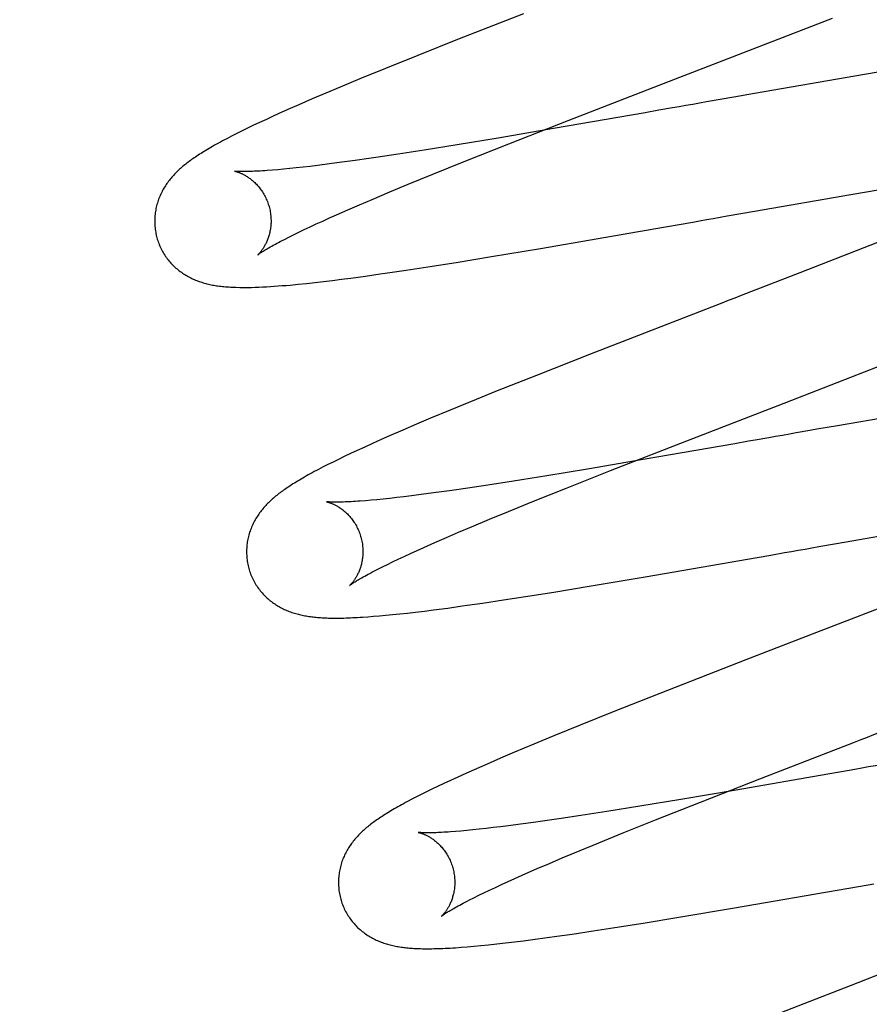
# Model space of a CAD drawing. Header units: inches. Extents: x 0 to 200, y 0 to 129.
# Tile 20 of 118: x 99.254 to 99.4, y 47.335 to 47.504. Entities that reach past the tile are written whole.
import ezdxf

# ---------------------------------------------------------------- set-up
doc = ezdxf.new("R2010")
doc.units = ezdxf.units.IN
doc.header["$LTSCALE"] = 11
doc.header["$MEASUREMENT"] = 0
doc.linetypes.add('HIDDEN', pattern=[0.2, 0.1, -0.1])
doc.layers.add('DEFAULT_2', color=8, linetype='HIDDEN')

msp = doc.modelspace()

# ---------------------------------------------------------------- linework, layer by layer
at = {"layer": 'DEFAULT_2', "color": 8, "linetype": 'HIDDEN'}
for p, q in [((99.25379, 51.59296), (99.25379, 46.09246)), ((99.34036, 47.50524), (99.32903, 47.5008)), ((99.32903, 47.5008), (99.32221, 47.49808)), ((99.32221, 47.49808), (99.31664, 47.49584)), ((99.40942, 47.49654), (99.39901, 47.4948)), ((99.31664, 47.49584), (99.31222, 47.49403)), ((99.39901, 47.4948), (99.3801, 47.49153)), ((99.31222, 47.49403), (99.30885, 47.49263)), ((99.34805, 47.48688), (99.36651, 47.49403)), ((99.30642, 47.4916), (99.30407, 47.4906)), ((99.30885, 47.49263), (99.30642, 47.4916)), ((99.3801, 47.49153), (99.37655, 47.49091)), ((99.30178, 47.48961), (99.30029, 47.48895)), ((99.30407, 47.4906), (99.30178, 47.48961)), ((99.37419, 47.4905), (99.37183, 47.49008)), ((99.37655, 47.49091), (99.37419, 47.4905)), ((99.29747, 47.48769), (99.29618, 47.48709)), ((99.29885, 47.48831), (99.29747, 47.48769)), ((99.30029, 47.48895), (99.29885, 47.48831)), ((99.36131, 47.48824), (99.34555, 47.4855)), ((99.36363, 47.48865), (99.36131, 47.48824)), ((99.36596, 47.48906), (99.36363, 47.48865)), ((99.29388, 47.48601), (99.29285, 47.48552)), ((99.29499, 47.48654), (99.29388, 47.48601)), ((99.29618, 47.48709), (99.29499, 47.48654)), ((99.33785, 47.48288), (99.34805, 47.48688)), ((99.291, 47.4846), (99.29017, 47.48418)), ((99.29189, 47.48505), (99.291, 47.4846)), ((99.29285, 47.48552), (99.29189, 47.48505)), ((99.34555, 47.4855), (99.336, 47.48388)), ((99.29017, 47.48418), (99.28938, 47.48377)), ((99.32897, 47.48272), (99.32329, 47.48181)), ((99.336, 47.48388), (99.32897, 47.48272)), ((99.3302, 47.47984), (99.33785, 47.48288)), ((99.31881, 47.48111), (99.31542, 47.4806)), ((99.32329, 47.48181), (99.31881, 47.48111)), ((99.30703, 47.47943), (99.305, 47.47918)), ((99.30917, 47.47972), (99.30703, 47.47943)), ((99.31143, 47.48003), (99.30917, 47.47972)), ((99.31379, 47.48036), (99.31143, 47.48003)), ((99.31542, 47.4806), (99.31379, 47.48036)), ((99.32481, 47.47767), (99.3302, 47.47984)), ((99.29105, 47.47816), (99.29069, 47.4782)), ((99.29814, 47.47844), (99.29721, 47.47836)), ((99.29914, 47.47853), (99.29814, 47.47844)), ((99.3002, 47.47863), (99.29914, 47.47853)), ((99.30131, 47.47875), (99.3002, 47.47863)), ((99.30249, 47.47888), (99.30131, 47.47875)), ((99.30372, 47.47902), (99.30249, 47.47888)), ((99.305, 47.47918), (99.30372, 47.47902)), ((99.32058, 47.47595), (99.32481, 47.47767)), ((99.31738, 47.47462), (99.32058, 47.47595)), ((99.39663, 47.4742), (99.40705, 47.47597)), ((99.31435, 47.47335), (99.31738, 47.47462)), ((99.3801, 47.47133), (99.39663, 47.4742)), ((99.31017, 47.47155), (99.31221, 47.47243)), ((99.31221, 47.47243), (99.31435, 47.47335)), ((99.30824, 47.4707), (99.31017, 47.47155)), ((99.37537, 47.4705), (99.37773, 47.47091)), ((99.37773, 47.47091), (99.3801, 47.47133)), ((99.30369, 47.46863), (99.30475, 47.46912)), ((99.30475, 47.46912), (99.30586, 47.46963)), ((99.30586, 47.46963), (99.30702, 47.47016)), ((99.30702, 47.47016), (99.30824, 47.4707)), ((99.36479, 47.46864), (99.36713, 47.46905)), ((99.36713, 47.46905), (99.36947, 47.46946)), ((99.30087, 47.46728), (99.30175, 47.46771)), ((99.30175, 47.46771), (99.30269, 47.46816)), ((99.30269, 47.46816), (99.30369, 47.46863)), ((99.34332, 47.46493), (99.36015, 47.46783)), ((99.36015, 47.46783), (99.36479, 47.46864)), ((99.29928, 47.46648), (99.30004, 47.46687)), ((99.30004, 47.46687), (99.30087, 47.46728)), ((99.40122, 47.46593), (99.38786, 47.46074)), ((99.33485, 47.46351), (99.34332, 47.46493)), ((99.32394, 47.46176), (99.32878, 47.46253)), ((99.32878, 47.46253), (99.33485, 47.46351)), ((99.32021, 47.46119), (99.32394, 47.46176)), ((99.30164, 47.45877), (99.30306, 47.45892)), ((99.30306, 47.45892), (99.30452, 47.45908)), ((99.30452, 47.45908), (99.30601, 47.45925)), ((99.30601, 47.45925), (99.30754, 47.45944)), ((99.30754, 47.45944), (99.30911, 47.45963)), ((99.30911, 47.45963), (99.31072, 47.45984)), ((99.31072, 47.45984), (99.3132, 47.46018)), ((99.3132, 47.46018), (99.31576, 47.46054)), ((99.39426, 47.44187), (99.41219, 47.44886)), ((99.3517, 47.44671), (99.34259, 47.44312)), ((99.34259, 47.44312), (99.33586, 47.44044)), ((99.33586, 47.44044), (99.33129, 47.43858)), ((99.38416, 47.43796), (99.39426, 47.44187)), ((99.32778, 47.43714), (99.3244, 47.43574)), ((99.33129, 47.43858), (99.32778, 47.43714)), ((99.4145, 47.43795), (99.39435, 47.43447)), ((99.3244, 47.43574), (99.32197, 47.43471)), ((99.31962, 47.4337), (99.31736, 47.43272)), ((99.32197, 47.43471), (99.31962, 47.4337)), ((99.39435, 47.43447), (99.39079, 47.43385)), ((99.31589, 47.43208), (99.31445, 47.43143)), ((99.31736, 47.43272), (99.31589, 47.43208)), ((99.31181, 47.43023), (99.31065, 47.42968)), ((99.31308, 47.43081), (99.31181, 47.43023)), ((99.31445, 47.43143), (99.31308, 47.43081)), ((99.35533, 47.42676), (99.36667, 47.43119)), ((99.37672, 47.43138), (99.36094, 47.42864)), ((99.37904, 47.43179), (99.37672, 47.43138)), ((99.30857, 47.42869), (99.30764, 47.42823)), ((99.30957, 47.42917), (99.30857, 47.42869)), ((99.31065, 47.42968), (99.30957, 47.42917)), ((99.36094, 47.42864), (99.35138, 47.42702)), ((99.30594, 47.42738), (99.30516, 47.42697)), ((99.30676, 47.4278), (99.30594, 47.42738)), ((99.30764, 47.42823), (99.30676, 47.4278)), ((99.35138, 47.42702), (99.34436, 47.42586)), ((99.34436, 47.42586), (99.33868, 47.42495)), ((99.34758, 47.42369), (99.35533, 47.42676)), ((99.33083, 47.42376), (99.32763, 47.42329)), ((99.33422, 47.42426), (99.33083, 47.42376)), ((99.33868, 47.42495), (99.33422, 47.42426)), ((99.34211, 47.42149), (99.34758, 47.42369)), ((99.31518, 47.42176), (99.31417, 47.42167)), ((99.31626, 47.42187), (99.31518, 47.42176)), ((99.31739, 47.42199), (99.31626, 47.42187)), ((99.31858, 47.42212), (99.31739, 47.42199)), ((99.31983, 47.42227), (99.31858, 47.42212)), ((99.32113, 47.42243), (99.31983, 47.42227)), ((99.32318, 47.42269), (99.32113, 47.42243)), ((99.32535, 47.42298), (99.32318, 47.42269)), ((99.32763, 47.42329), (99.32535, 47.42298)), ((99.31417, 47.42167), (99.31321, 47.42159)), ((99.3378, 47.41974), (99.34211, 47.42149)), ((99.33143, 47.4171), (99.33453, 47.4184)), ((99.33453, 47.4184), (99.3378, 47.41974)), ((99.32923, 47.41617), (99.33143, 47.4171)), ((99.39585, 47.41453), (99.41237, 47.4174)), ((99.32514, 47.4144), (99.32713, 47.41527)), ((99.32713, 47.41527), (99.32923, 47.41617)), ((99.32208, 47.41304), (99.32326, 47.41357)), ((99.32326, 47.41357), (99.32514, 47.4144)), ((99.39112, 47.4137), (99.39349, 47.41411)), ((99.39349, 47.41411), (99.39585, 47.41453)), ((99.31885, 47.41155), (99.31987, 47.41202)), ((99.31987, 47.41202), (99.32095, 47.41252)), ((99.32095, 47.41252), (99.32208, 47.41304)), ((99.36129, 47.40851), (99.38056, 47.41185)), ((99.38056, 47.41185), (99.38289, 47.41226)), ((99.38289, 47.41226), (99.38524, 47.41267)), ((99.31536, 47.40984), (99.31614, 47.41023)), ((99.31614, 47.41023), (99.31699, 47.41065)), ((99.31699, 47.41065), (99.31789, 47.41109)), ((99.31789, 47.41109), (99.31885, 47.41155)), ((99.35168, 47.4069), (99.36129, 47.40851)), ((99.34558, 47.4059), (99.35168, 47.4069)), ((99.33694, 47.40454), (99.3407, 47.40512)), ((99.3407, 47.40512), (99.34558, 47.4059)), ((99.4087, 47.4059), (99.39298, 47.39981)), ((99.32491, 47.40284), (99.32735, 47.40316)), ((99.32735, 47.40316), (99.32986, 47.40351)), ((99.33333, 47.40401), (99.33694, 47.40454)), ((99.31363, 47.40166), (99.31459, 47.40173)), ((99.31459, 47.40173), (99.31562, 47.40181)), ((99.31562, 47.40181), (99.3167, 47.40191)), ((99.3167, 47.40191), (99.31786, 47.40203)), ((99.31786, 47.40203), (99.3191, 47.40216)), ((99.3191, 47.40216), (99.32043, 47.4023)), ((99.32043, 47.4023), (99.32184, 47.40246)), ((99.32184, 47.40246), (99.32334, 47.40264)), ((99.32334, 47.40264), (99.32491, 47.40284)), ((99.37859, 47.39425), (99.36378, 47.38847)), ((99.36378, 47.38847), (99.35581, 47.38531)), ((99.35581, 47.38531), (99.35013, 47.38303)), ((99.35013, 47.38303), (99.34561, 47.38119)), ((99.34561, 47.38119), (99.34214, 47.37976)), ((99.34214, 47.37976), (99.33882, 47.37837)), ((99.33882, 47.37837), (99.33642, 47.37735)), ((99.33412, 47.37635), (99.33189, 47.37537)), ((99.33642, 47.37735), (99.33412, 47.37635)), ((99.33045, 47.37473), (99.32908, 47.37412)), ((99.33189, 47.37537), (99.33045, 47.37473)), ((99.3927, 47.37463), (99.37694, 47.37189)), ((99.39502, 47.37503), (99.3927, 47.37463)), ((99.39735, 47.37544), (99.39502, 47.37503)), ((99.32668, 47.37301), (99.32561, 47.3725)), ((99.32783, 47.37354), (99.32668, 47.37301)), ((99.32908, 47.37412), (99.32783, 47.37354)), ((99.37078, 47.36983), (99.38102, 47.37384)), ((99.32281, 47.37113), (99.32198, 47.37072)), ((99.32368, 47.37157), (99.32281, 47.37113)), ((99.32461, 47.37202), (99.32368, 47.37157)), ((99.32561, 47.3725), (99.32461, 47.37202)), ((99.37694, 47.37189), (99.36739, 47.37027)), ((99.3212, 47.37031), (99.32046, 47.36992)), ((99.32198, 47.37072), (99.3212, 47.37031)), ((99.36739, 47.37027), (99.36038, 47.36911)), ((99.36307, 47.36678), (99.37078, 47.36983)), ((99.3547, 47.3682), (99.35023, 47.3675)), ((99.36038, 47.36911), (99.3547, 47.3682)), ((99.33988, 47.36602), (99.33779, 47.36575)), ((99.3421, 47.36632), (99.33988, 47.36602)), ((99.34363, 47.36653), (99.3421, 47.36632)), ((99.34684, 47.367), (99.34363, 47.36653)), ((99.35023, 47.3675), (99.34684, 47.367)), ((99.35763, 47.36459), (99.36307, 47.36678)), ((99.32962, 47.36485), (99.32869, 47.36477)), ((99.33062, 47.36494), (99.32962, 47.36485)), ((99.33167, 47.36504), (99.33062, 47.36494)), ((99.33278, 47.36516), (99.33167, 47.36504)), ((99.33395, 47.36528), (99.33278, 47.36516)), ((99.33517, 47.36543), (99.33395, 47.36528)), ((99.33645, 47.36558), (99.33517, 47.36543)), ((99.33779, 47.36575), (99.33645, 47.36558)), ((99.35335, 47.36285), (99.35763, 47.36459)), ((99.3501, 47.36151), (99.35335, 47.36285)), ((99.34702, 47.36022), (99.3501, 47.36151)), ((99.34275, 47.3584), (99.34483, 47.3593)), ((99.34483, 47.3593), (99.34702, 47.36022)), ((99.33891, 47.35671), (99.34077, 47.35754)), ((99.34077, 47.35754), (99.34275, 47.3584)), ((99.33661, 47.35567), (99.33773, 47.35618)), ((99.33773, 47.35618), (99.33891, 47.35671)), ((99.39827, 47.35539), (99.40061, 47.3558)), ((99.33269, 47.35381), (99.33358, 47.35425)), ((99.33358, 47.35425), (99.33453, 47.3547)), ((99.33453, 47.3547), (99.33555, 47.35518)), ((99.33555, 47.35518), (99.33661, 47.35567)), ((99.37666, 47.35165), (99.39593, 47.35499)), ((99.39593, 47.35499), (99.39827, 47.35539)), ((99.33107, 47.35301), (99.33185, 47.3534)), ((99.33185, 47.3534), (99.33269, 47.35381)), ((99.36706, 47.35004), (99.37666, 47.35165)), ((99.35609, 47.34827), (99.36096, 47.34904)), ((99.36096, 47.34904), (99.36706, 47.35004)), ((99.34874, 47.34716), (99.35234, 47.34769)), ((99.35234, 47.34769), (99.35609, 47.34827)), ((99.33578, 47.34546), (99.33728, 47.34563)), ((99.33728, 47.34563), (99.33881, 47.34582)), ((99.33881, 47.34582), (99.34037, 47.34601)), ((99.34037, 47.34601), (99.34197, 47.34622)), ((99.34197, 47.34622), (99.34444, 47.34655)), ((99.34444, 47.34655), (99.34613, 47.34678)), ((99.34613, 47.34678), (99.34874, 47.34716)), ((99.32965, 47.34488), (99.3307, 47.34496)), ((99.3307, 47.34496), (99.33183, 47.34506)), ((99.33183, 47.34506), (99.33304, 47.34517)), ((99.33304, 47.34517), (99.33436, 47.34531)), ((99.33436, 47.34531), (99.33578, 47.34546)), ((99.39654, 47.33829), (99.38057, 47.33207))]:
    msp.add_line(p, q, dxfattribs=at)
for points in [[(99.36651, 47.49403), (99.36874, 47.4949), (99.39347, 47.5045)], [(99.37183, 47.49008), (99.37065, 47.48988), (99.36947, 47.48967), (99.3683, 47.48947), (99.36713, 47.48926), (99.36596, 47.48906)], [(99.28938, 47.48377), (99.28901, 47.48357), (99.28864, 47.48338), (99.28828, 47.48319), (99.28793, 47.483), (99.2876, 47.48281), (99.28727, 47.48263), (99.28695, 47.48245), (99.28664, 47.48227), (99.28634, 47.48209), (99.28605, 47.48192), (99.28576, 47.48175), (99.28548, 47.48158), (99.28522, 47.48142), (99.28496, 47.48125), (99.2847, 47.48109), (99.28446, 47.48093), (99.28422, 47.48078), (99.28399, 47.48062), (99.28376, 47.48047), (99.28354, 47.48032), (99.28333, 47.48017), (99.28312, 47.48002), (99.28292, 47.47987), (99.28272, 47.47972), (99.28253, 47.47957), (99.28234, 47.47942), (99.28215, 47.47928), (99.28197, 47.47913), (99.28179, 47.47897), (99.28161, 47.47882), (99.28143, 47.47867), (99.28126, 47.47851), (99.28109, 47.47835), (99.28092, 47.47819), (99.28075, 47.47803), (99.28059, 47.47787), (99.28042, 47.4777), (99.28026, 47.47753), (99.28011, 47.47735), (99.27995, 47.47718), (99.2798, 47.477), (99.27965, 47.47682), (99.27951, 47.47664), (99.27937, 47.47646), (99.27923, 47.47627), (99.2791, 47.47608), (99.27896, 47.47589), (99.27884, 47.4757), (99.27871, 47.4755), (99.27859, 47.4753), (99.27847, 47.4751), (99.27836, 47.4749), (99.27825, 47.47469), (99.27814, 47.47448), (99.27804, 47.47426), (99.27794, 47.47405), (99.27785, 47.47383), (99.27776, 47.47361), (99.27767, 47.47339), (99.27759, 47.47316), (99.27752, 47.47294), (99.27745, 47.47271), (99.27738, 47.47248), (99.27732, 47.47224), (99.27726, 47.472), (99.27721, 47.47176), (99.27716, 47.47152), (99.27712, 47.47127), (99.27709, 47.47103), (99.27705, 47.47078), (99.27703, 47.47053), (99.27701, 47.47027), (99.277, 47.47002), (99.27699, 47.46976), (99.27699, 47.46951), (99.277, 47.46925), (99.27701, 47.469), (99.27702, 47.46874), (99.27705, 47.46848), (99.27708, 47.46822), (99.27711, 47.46797), (99.27716, 47.46771), (99.27721, 47.46746), (99.27726, 47.46721), (99.27732, 47.46695), (99.27738, 47.46674)], [(99.2907, 47.4782), (99.2907, 47.4782), (99.29072, 47.4782), (99.29074, 47.47819), (99.29077, 47.47818), (99.29081, 47.47818), (99.29085, 47.47817), (99.2909, 47.47815), (99.29095, 47.47814), (99.29101, 47.47812), (99.29108, 47.47811), (99.29115, 47.47808), (99.29122, 47.47806), (99.2913, 47.47803), (99.29138, 47.47801), (99.29147, 47.47797), (99.29156, 47.47794), (99.29165, 47.4779), (99.29175, 47.47786), (99.29185, 47.47782), (99.29195, 47.47777), (99.29206, 47.47772), (99.29216, 47.47767), (99.29228, 47.47761), (99.29239, 47.47755), (99.29251, 47.47749), (99.29262, 47.47742), (99.29274, 47.47734), (99.29287, 47.47727), (99.29299, 47.47719), (99.29312, 47.4771), (99.29325, 47.47701), (99.29338, 47.47691), (99.29351, 47.47681), (99.29365, 47.47671), (99.29378, 47.4766), (99.29391, 47.47648), (99.29405, 47.47636), (99.29419, 47.47623), (99.29432, 47.4761), (99.29446, 47.47596), (99.2946, 47.47581), (99.29473, 47.47566), (99.29487, 47.4755), (99.295, 47.47534), (99.29513, 47.47517), (99.29526, 47.47499), (99.29539, 47.47481), (99.29551, 47.47463), (99.29563, 47.47444), (99.29575, 47.47424), (99.29586, 47.47404), (99.29597, 47.47384), (99.29607, 47.47363), (99.29617, 47.47341), (99.29627, 47.4732), (99.29636, 47.47298), (99.29644, 47.47276), (99.29652, 47.47253), (99.29659, 47.4723), (99.29665, 47.4721)], [(99.29721, 47.47836), (99.29633, 47.4783), (99.29592, 47.47827), (99.29552, 47.47824), (99.29514, 47.47822), (99.29478, 47.4782), (99.29443, 47.47818), (99.2941, 47.47817), (99.29378, 47.47815), (99.29348, 47.47814), (99.2932, 47.47814), (99.29294, 47.47813), (99.29269, 47.47813), (99.29245, 47.47813), (99.29223, 47.47813), (99.29203, 47.47813), (99.29185, 47.47813), (99.29168, 47.47814), (99.29152, 47.47814), (99.29138, 47.47815), (99.29126, 47.47815), (99.29114, 47.47816), (99.29105, 47.47816)], [(99.29665, 47.4721), (99.2967, 47.4719), (99.29676, 47.47167), (99.29681, 47.47143), (99.29685, 47.4712), (99.29689, 47.47096), (99.29692, 47.47073), (99.29694, 47.47049), (99.29696, 47.47026), (99.29697, 47.47003), (99.29698, 47.4698), (99.29698, 47.46957), (99.29698, 47.46934), (99.29697, 47.46912), (99.29695, 47.4689), (99.29693, 47.46868), (99.29691, 47.46847), (99.29688, 47.46826), (99.29684, 47.46806), (99.2968, 47.46786), (99.29676, 47.46766), (99.29672, 47.46747), (99.29667, 47.46728), (99.29662, 47.4671), (99.29656, 47.46693), (99.29651, 47.46676), (99.29645, 47.46659), (99.29639, 47.46644), (99.29633, 47.46628), (99.29627, 47.46613), (99.2962, 47.46599), (99.29614, 47.46585), (99.29607, 47.46571), (99.296, 47.46558), (99.29594, 47.46546), (99.29587, 47.46534), (99.29581, 47.46522), (99.29574, 47.46511), (99.29567, 47.46501), (99.29561, 47.46491), (99.29554, 47.46481), (99.29548, 47.46472), (99.29542, 47.46463), (99.29535, 47.46454), (99.29529, 47.46446), (99.29523, 47.46439), (99.29518, 47.46432), (99.29512, 47.46425), (99.29507, 47.46419), (99.29502, 47.46413), (99.29497, 47.46407), (99.29492, 47.46402), (99.29488, 47.46398), (99.29484, 47.46394), (99.29481, 47.46391), (99.29478, 47.46388), (99.29475, 47.46385), (99.29473, 47.46383), (99.29471, 47.46382), (99.2947, 47.46381), (99.2947, 47.4638)], [(99.36947, 47.46946), (99.37065, 47.46967), (99.37183, 47.46988), (99.373, 47.47008), (99.37418, 47.47029), (99.37537, 47.4705)], [(99.27738, 47.46674), (99.27744, 47.46653), (99.27752, 47.46629), (99.2776, 47.46605), (99.27769, 47.4658), (99.27778, 47.46557), (99.27788, 47.46533), (99.27799, 47.4651), (99.2781, 47.46487), (99.27821, 47.46464), (99.27833, 47.46442), (99.27846, 47.4642), (99.27859, 47.46398), (99.27873, 47.46377), (99.27887, 47.46356), (99.27901, 47.46335), (99.27916, 47.46315), (99.27931, 47.46295), (99.27947, 47.46276), (99.27963, 47.46258), (99.27979, 47.46239), (99.27996, 47.46221), (99.28013, 47.46204), (99.2803, 47.46187), (99.28048, 47.46171), (99.28065, 47.46155), (99.28083, 47.46139), (99.28102, 47.46124), (99.2812, 47.4611), (99.28139, 47.46095), (99.28158, 47.46082), (99.28177, 47.46068), (99.28196, 47.46055), (99.28216, 47.46043), (99.28236, 47.46031), (99.28256, 47.46019), (99.28276, 47.46008), (99.28297, 47.45997), (99.28318, 47.45986), (99.28338, 47.45976), (99.28359, 47.45967), (99.2838, 47.45957), (99.28401, 47.45948), (99.28422, 47.4594), (99.28444, 47.45932), (99.28465, 47.45924), (99.28487, 47.45917), (99.28509, 47.4591), (99.28531, 47.45903), (99.28553, 47.45896), (99.28576, 47.4589), (99.28598, 47.45884), (99.28621, 47.45879), (99.28644, 47.45874), (99.28667, 47.45869), (99.28691, 47.45864), (99.28714, 47.4586), (99.28738, 47.45856), (99.28762, 47.45852), (99.28787, 47.45848), (99.28811, 47.45845), (99.28837, 47.45842), (99.28862, 47.45839), (99.28889, 47.45836), (99.28916, 47.45834), (99.28944, 47.45832), (99.28972, 47.4583), (99.29001, 47.45828), (99.2903, 47.45826)], [(99.2947, 47.4638), (99.2947, 47.46381), (99.29471, 47.46381), (99.29472, 47.46383), (99.29475, 47.46384), (99.29478, 47.46387), (99.29482, 47.4639), (99.29487, 47.46394), (99.29493, 47.46398), (99.295, 47.46403), (99.29508, 47.46409), (99.29517, 47.46415), (99.29528, 47.46422), (99.2954, 47.4643), (99.29553, 47.46438), (99.29567, 47.46447), (99.29583, 47.46457), (99.296, 47.46468), (99.29619, 47.46479), (99.2964, 47.46491), (99.29662, 47.46504), (99.29685, 47.46517), (99.2971, 47.46532), (99.29737, 47.46546), (99.29765, 47.46562), (99.29794, 47.46578), (99.29825, 47.46594), (99.29858, 47.46612), (99.29892, 47.4663), (99.29928, 47.46648)], [(99.31576, 47.46054), (99.31663, 47.46066), (99.32021, 47.46119)], [(99.38786, 47.46074), (99.37778, 47.45683), (99.37667, 47.4564), (99.37555, 47.45597), (99.37444, 47.45554), (99.3517, 47.44671)], [(99.2903, 47.45826), (99.29096, 47.45824), (99.29162, 47.45822), (99.29228, 47.45822), (99.29294, 47.45822), (99.2936, 47.45823), (99.29425, 47.45825), (99.29491, 47.45828), (99.29556, 47.45831), (99.29622, 47.45834), (99.29688, 47.45838), (99.29754, 47.45843), (99.29821, 47.45847), (99.29888, 47.45853), (99.29956, 47.45858), (99.30025, 47.45864), (99.30164, 47.45877)], [(99.36667, 47.43119), (99.38193, 47.4371), (99.38416, 47.43796)], [(99.39079, 47.43385), (99.38961, 47.43364), (99.38725, 47.43323)], [(99.38254, 47.4324), (99.3802, 47.43199), (99.37904, 47.43179)], [(99.38725, 47.43323), (99.38607, 47.43302), (99.38489, 47.43281), (99.38371, 47.43261), (99.38254, 47.4324)], [(99.30516, 47.42697), (99.30479, 47.42678), (99.30442, 47.42658), (99.30407, 47.42639), (99.30372, 47.4262), (99.30339, 47.42602), (99.30306, 47.42584), (99.30274, 47.42566), (99.30244, 47.42548), (99.30214, 47.42531), (99.30185, 47.42513), (99.30156, 47.42497), (99.30129, 47.4248), (99.30102, 47.42463), (99.30076, 47.42447), (99.30051, 47.42431), (99.30026, 47.42415), (99.30003, 47.424), (99.2998, 47.42384), (99.29957, 47.42369), (99.29935, 47.42354), (99.29914, 47.42339), (99.29893, 47.42324), (99.29873, 47.42309), (99.29853, 47.42294), (99.29834, 47.4228), (99.29815, 47.42265), (99.29796, 47.4225), (99.29778, 47.42235), (99.2976, 47.4222), (99.29742, 47.42204), (99.29724, 47.42189), (99.29707, 47.42173), (99.29689, 47.42158), (99.29672, 47.42142), (99.29656, 47.42125), (99.29639, 47.42109), (99.29623, 47.42092), (99.29607, 47.42075), (99.29591, 47.42058), (99.29575, 47.4204), (99.2956, 47.42022), (99.29545, 47.42004), (99.29531, 47.41986), (99.29517, 47.41968), (99.29503, 47.41949), (99.29489, 47.4193), (99.29476, 47.41911), (99.29464, 47.41892), (99.29451, 47.41872), (99.29439, 47.41852), (99.29427, 47.41832), (99.29416, 47.41812), (99.29404, 47.41791), (99.29394, 47.4177), (99.29384, 47.41748), (99.29374, 47.41727), (99.29364, 47.41705), (99.29355, 47.41683), (99.29347, 47.41661), (99.29339, 47.41638), (99.29331, 47.41616), (99.29324, 47.41593), (99.29317, 47.41569), (99.29311, 47.41546), (99.29305, 47.41522), (99.293, 47.41498), (99.29295, 47.41473), (99.29291, 47.41449), (99.29288, 47.41424), (99.29285, 47.41399), (99.29282, 47.41374), (99.2928, 47.41349), (99.29279, 47.41323), (99.29278, 47.41298), (99.29278, 47.41272), (99.29279, 47.41247), (99.2928, 47.41221), (99.29281, 47.41195), (99.29284, 47.41169), (99.29287, 47.41144), (99.29291, 47.41118), (99.29295, 47.41092), (99.293, 47.41067), (99.29305, 47.41041), (99.29311, 47.41016), (99.29317, 47.40995)], [(99.31321, 47.42159), (99.31232, 47.42152), (99.3119, 47.42149), (99.3115, 47.42146), (99.31111, 47.42144), (99.31073, 47.42142), (99.31038, 47.4214), (99.31004, 47.42138), (99.30972, 47.42137), (99.30941, 47.42136), (99.30912, 47.42135), (99.30884, 47.42134), (99.30858, 47.42134), (99.30834, 47.42134), (99.30812, 47.42134), (99.30791, 47.42134), (99.30772, 47.42134), (99.30755, 47.42134), (99.3074, 47.42135), (99.30726, 47.42135), (99.30713, 47.42136), (99.30702, 47.42136), (99.30691, 47.42137), (99.30682, 47.42137), (99.30675, 47.42138), (99.30668, 47.42139), (99.30662, 47.42139), (99.30658, 47.4214), (99.30654, 47.4214), (99.30651, 47.4214), (99.3065, 47.42141), (99.30649, 47.42141)], [(99.30649, 47.42141), (99.30649, 47.42141), (99.30649, 47.42141), (99.30651, 47.4214), (99.30653, 47.4214), (99.30656, 47.42139), (99.30659, 47.42139), (99.30664, 47.42138), (99.30668, 47.42136), (99.30674, 47.42135), (99.3068, 47.42133), (99.30686, 47.42132), (99.30693, 47.42129), (99.30701, 47.42127), (99.30708, 47.42124), (99.30717, 47.42122), (99.30725, 47.42118), (99.30734, 47.42115), (99.30744, 47.42111), (99.30753, 47.42107), (99.30763, 47.42103), (99.30774, 47.42098), (99.30784, 47.42093), (99.30795, 47.42088), (99.30806, 47.42082), (99.30817, 47.42076), (99.30829, 47.4207), (99.30841, 47.42063), (99.30853, 47.42056), (99.30865, 47.42048), (99.30878, 47.4204), (99.30891, 47.42031), (99.30904, 47.42022), (99.30917, 47.42013), (99.3093, 47.42002), (99.30943, 47.41992), (99.30957, 47.41981), (99.3097, 47.41969), (99.30984, 47.41957), (99.30997, 47.41944), (99.31011, 47.41931), (99.31025, 47.41917), (99.31038, 47.41902), (99.31052, 47.41887), (99.31066, 47.41871), (99.31079, 47.41855), (99.31092, 47.41838), (99.31105, 47.4182), (99.31118, 47.41802), (99.3113, 47.41784), (99.31142, 47.41765), (99.31154, 47.41745), (99.31165, 47.41725), (99.31176, 47.41705), (99.31186, 47.41684), (99.31196, 47.41663), (99.31206, 47.41641), (99.31215, 47.41619), (99.31223, 47.41597), (99.31231, 47.41574), (99.31238, 47.41551), (99.31244, 47.41531)], [(99.31244, 47.41531), (99.31249, 47.41511), (99.31255, 47.41488), (99.3126, 47.41464), (99.31264, 47.41441), (99.31268, 47.41417), (99.31271, 47.41394), (99.31273, 47.4137), (99.31275, 47.41347), (99.31277, 47.41324), (99.31277, 47.41301), (99.31277, 47.41278), (99.31277, 47.41256), (99.31276, 47.41233), (99.31274, 47.41211), (99.31272, 47.4119), (99.3127, 47.41169), (99.31267, 47.41148), (99.31263, 47.41127), (99.3126, 47.41107), (99.31255, 47.41087), (99.31251, 47.41068), (99.31246, 47.4105), (99.31241, 47.41032), (99.31236, 47.41014), (99.3123, 47.40997), (99.31224, 47.40981), (99.31218, 47.40965), (99.31212, 47.40949), (99.31206, 47.40934), (99.31199, 47.4092), (99.31193, 47.40906), (99.31186, 47.40893), (99.3118, 47.4088), (99.31173, 47.40867), (99.31167, 47.40855), (99.3116, 47.40844), (99.31153, 47.40833), (99.31147, 47.40822), (99.3114, 47.40812), (99.31134, 47.40802), (99.31127, 47.40793), (99.31121, 47.40784), (99.31115, 47.40776), (99.31109, 47.40768), (99.31103, 47.4076), (99.31097, 47.40753), (99.31092, 47.40746), (99.31086, 47.4074), (99.31081, 47.40734), (99.31076, 47.40729), (99.31072, 47.40724), (99.31067, 47.40719), (99.31064, 47.40715), (99.3106, 47.40712), (99.31057, 47.40709), (99.31054, 47.40706), (99.31052, 47.40704), (99.3105, 47.40703), (99.31049, 47.40702), (99.31049, 47.40701)], [(99.38524, 47.41267), (99.38641, 47.41287), (99.38759, 47.41308), (99.38876, 47.41329), (99.38994, 47.41349), (99.39112, 47.4137)], [(99.29317, 47.40995), (99.29323, 47.40974), (99.29331, 47.40949), (99.29339, 47.40925), (99.29348, 47.409), (99.29358, 47.40876), (99.29368, 47.40852), (99.29379, 47.40829), (99.2939, 47.40805), (99.29402, 47.40783), (99.29414, 47.4076), (99.29427, 47.40738), (99.2944, 47.40716), (99.29454, 47.40694), (99.29468, 47.40673), (99.29483, 47.40653), (99.29498, 47.40632), (99.29513, 47.40613), (99.29529, 47.40593), (99.29545, 47.40574), (99.29562, 47.40556), (99.29579, 47.40538), (99.29596, 47.40521), (99.29614, 47.40504), (99.29631, 47.40487), (99.29649, 47.40471), (99.29668, 47.40456), (99.29686, 47.40441), (99.29705, 47.40426), (99.29724, 47.40412), (99.29743, 47.40398), (99.29763, 47.40385), (99.29782, 47.40372), (99.29802, 47.40359), (99.29823, 47.40347), (99.29843, 47.40335), (99.29864, 47.40324), (99.29885, 47.40313), (99.29905, 47.40303), (99.29926, 47.40293), (99.29947, 47.40283), (99.29969, 47.40274), (99.2999, 47.40265), (99.30012, 47.40257), (99.30033, 47.40249), (99.30055, 47.40241), (99.30078, 47.40234), (99.301, 47.40227), (99.30122, 47.4022), (99.30145, 47.40214), (99.30168, 47.40208), (99.3019, 47.40202), (99.30213, 47.40197), (99.30236, 47.40192), (99.30259, 47.40187), (99.30282, 47.40183), (99.30305, 47.40179), (99.30328, 47.40175), (99.30351, 47.40171), (99.30375, 47.40168), (99.30399, 47.40165), (99.30423, 47.40162), (99.30447, 47.40159), (99.30471, 47.40157), (99.30496, 47.40155), (99.30522, 47.40153), (99.30548, 47.40151), (99.30575, 47.40149), (99.30602, 47.40148), (99.3063, 47.40146), (99.30659, 47.40145), (99.30688, 47.40144), (99.30718, 47.40144), (99.30749, 47.40143), (99.30781, 47.40143), (99.30813, 47.40143), (99.30846, 47.40143), (99.3088, 47.40143), (99.30915, 47.40144), (99.30951, 47.40144), (99.30988, 47.40145), (99.31025, 47.40147), (99.31064, 47.40148), (99.31103, 47.4015), (99.31144, 47.40152), (99.31186, 47.40154), (99.31228, 47.40157), (99.31272, 47.40159), (99.31363, 47.40166)], [(99.31049, 47.40701), (99.3105, 47.40702), (99.31051, 47.40703), (99.31053, 47.40705), (99.31056, 47.40707), (99.3106, 47.4071), (99.31065, 47.40714), (99.31071, 47.40718), (99.31078, 47.40723), (99.31086, 47.40728), (99.31095, 47.40735), (99.31105, 47.40741), (99.31116, 47.40749), (99.31129, 47.40757), (99.31143, 47.40766), (99.31159, 47.40776), (99.31176, 47.40786), (99.31194, 47.40797), (99.31214, 47.40809), (99.31236, 47.40822), (99.31259, 47.40835), (99.31284, 47.40849), (99.3131, 47.40864), (99.31337, 47.40879), (99.31366, 47.40895), (99.31397, 47.40911), (99.31429, 47.40929), (99.31463, 47.40946), (99.31499, 47.40965), (99.31536, 47.40984)], [(99.32986, 47.40351), (99.33071, 47.40363), (99.33333, 47.40401)], [(99.39298, 47.39981), (99.39074, 47.39895), (99.37859, 47.39425)], [(99.38102, 47.37384), (99.39728, 47.38014), (99.39839, 47.38057), (99.3995, 47.381), (99.40061, 47.38143), (99.42191, 47.38969)], [(99.40322, 47.37647), (99.40204, 47.37626), (99.40086, 47.37606), (99.39969, 47.37585), (99.39852, 47.37564), (99.39735, 47.37544)], [(99.32046, 47.36992), (99.32011, 47.36973), (99.31976, 47.36955), (99.31943, 47.36936), (99.3191, 47.36918), (99.31878, 47.369), (99.31847, 47.36883), (99.31817, 47.36866), (99.31788, 47.36849), (99.3176, 47.36832), (99.31732, 47.36816), (99.31706, 47.36799), (99.3168, 47.36783), (99.31654, 47.36768), (99.3163, 47.36752), (99.31606, 47.36736), (99.31583, 47.36721), (99.3156, 47.36706), (99.31538, 47.36691), (99.31517, 47.36676), (99.31496, 47.36662), (99.31475, 47.36647), (99.31455, 47.36632), (99.31435, 47.36618), (99.31416, 47.36603), (99.31397, 47.36588), (99.31378, 47.36573), (99.3136, 47.36558), (99.31342, 47.36543), (99.31324, 47.36528), (99.31306, 47.36512), (99.31288, 47.36497), (99.31271, 47.36481), (99.31254, 47.36465), (99.31237, 47.36448), (99.3122, 47.36432), (99.31204, 47.36415), (99.31188, 47.36398), (99.31172, 47.36381), (99.31157, 47.36363), (99.31141, 47.36345), (99.31126, 47.36327), (99.31112, 47.36309), (99.31097, 47.36291), (99.31084, 47.36272), (99.3107, 47.36253), (99.31057, 47.36234), (99.31044, 47.36215), (99.31031, 47.36195), (99.31019, 47.36175), (99.31007, 47.36155), (99.30996, 47.36134), (99.30985, 47.36113), (99.30974, 47.36092), (99.30963, 47.36071), (99.30954, 47.36049), (99.30944, 47.36028), (99.30935, 47.36006), (99.30927, 47.35983), (99.30918, 47.35961), (99.30911, 47.35938), (99.30904, 47.35915), (99.30897, 47.35892), (99.30891, 47.35868), (99.30885, 47.35844), (99.3088, 47.3582), (99.30875, 47.35796), (99.30871, 47.35771), (99.30867, 47.35746), (99.30864, 47.35721), (99.30861, 47.35696), (99.30859, 47.35671), (99.30858, 47.35645), (99.30857, 47.3562), (99.30857, 47.35594), (99.30858, 47.35568), (99.30859, 47.35542), (99.30861, 47.35517), (99.30863, 47.35491), (99.30866, 47.35465), (99.3087, 47.35439), (99.30874, 47.35414), (99.30879, 47.35388), (99.30884, 47.35363), (99.3089, 47.35337), (99.30896, 47.35316)], [(99.32869, 47.36477), (99.32782, 47.36471), (99.32741, 47.36468), (99.32702, 47.36465), (99.32666, 47.36463), (99.32631, 47.36461), (99.32598, 47.3646), (99.32566, 47.36458), (99.32537, 47.36457), (99.32508, 47.36456), (99.32482, 47.36456), (99.32457, 47.36455), (99.32433, 47.36455), (99.32411, 47.36454), (99.3239, 47.36454), (99.3237, 47.36455), (99.32352, 47.36455), (99.32335, 47.36455), (99.3232, 47.36455), (99.32306, 47.36456), (99.32293, 47.36456), (99.32282, 47.36457), (99.32271, 47.36458), (99.32262, 47.36458), (99.32254, 47.36459), (99.32247, 47.3646), (99.32242, 47.3646), (99.32237, 47.36461), (99.32233, 47.36461), (99.32231, 47.36461), (99.32229, 47.36462), (99.32228, 47.36462)], [(99.32228, 47.36462), (99.32228, 47.36462), (99.32228, 47.36462), (99.3223, 47.36461), (99.32232, 47.36461), (99.32235, 47.3646), (99.32239, 47.36459), (99.32243, 47.36458), (99.32248, 47.36457), (99.32253, 47.36456), (99.3226, 47.36454), (99.32266, 47.36452), (99.32273, 47.3645), (99.32281, 47.36448), (99.32288, 47.36445), (99.32297, 47.36442), (99.32305, 47.36439), (99.32314, 47.36436), (99.32324, 47.36432), (99.32333, 47.36428), (99.32343, 47.36423), (99.32353, 47.36419), (99.32364, 47.36414), (99.32375, 47.36408), (99.32386, 47.36403), (99.32397, 47.36397), (99.32409, 47.3639), (99.32421, 47.36383), (99.32433, 47.36376), (99.32445, 47.36368), (99.32458, 47.3636), (99.3247, 47.36352), (99.32483, 47.36343), (99.32496, 47.36333), (99.32509, 47.36323), (99.32523, 47.36312), (99.32536, 47.36301), (99.3255, 47.3629), (99.32563, 47.36277), (99.32577, 47.36264), (99.32591, 47.36251), (99.32604, 47.36237), (99.32618, 47.36222), (99.32632, 47.36207), (99.32645, 47.36191), (99.32658, 47.36175), (99.32672, 47.36158), (99.32684, 47.36141), (99.32697, 47.36123), (99.32709, 47.36104), (99.32721, 47.36085), (99.32733, 47.36066), (99.32744, 47.36046), (99.32755, 47.36025), (99.32765, 47.36004), (99.32775, 47.35983), (99.32785, 47.35962), (99.32794, 47.3594), (99.32802, 47.35917), (99.3281, 47.35895), (99.32817, 47.35872), (99.32823, 47.35852)], [(99.32823, 47.35852), (99.32828, 47.35832), (99.32834, 47.35809), (99.32839, 47.35785), (99.32843, 47.35762), (99.32847, 47.35738), (99.3285, 47.35715), (99.32852, 47.35692), (99.32854, 47.35668), (99.32856, 47.35645), (99.32856, 47.35622), (99.32856, 47.356), (99.32856, 47.35577), (99.32855, 47.35555), (99.32853, 47.35533), (99.32851, 47.35511), (99.32849, 47.3549), (99.32846, 47.35469), (99.32843, 47.35449), (99.32839, 47.35429), (99.32835, 47.35409), (99.3283, 47.3539), (99.32825, 47.35372), (99.3282, 47.35354), (99.32815, 47.35336), (99.32809, 47.35319), (99.32804, 47.35303), (99.32798, 47.35287), (99.32792, 47.35271), (99.32785, 47.35256), (99.32779, 47.35242), (99.32773, 47.35228), (99.32766, 47.35214), (99.32759, 47.35202), (99.32753, 47.35189), (99.32746, 47.35177), (99.3274, 47.35166), (99.32733, 47.35155), (99.32726, 47.35144), (99.3272, 47.35134), (99.32713, 47.35124), (99.32707, 47.35115), (99.32701, 47.35106), (99.32695, 47.35097), (99.32689, 47.35089), (99.32683, 47.35082), (99.32677, 47.35074), (99.32671, 47.35068), (99.32666, 47.35061), (99.32661, 47.35056), (99.32656, 47.3505), (99.32651, 47.35045), (99.32647, 47.35041), (99.32643, 47.35037), (99.3264, 47.35033), (99.32636, 47.3503), (99.32634, 47.35027), (99.32631, 47.35025), (99.3263, 47.35024), (99.32629, 47.35023), (99.32628, 47.35022)], [(99.30896, 47.35316), (99.30902, 47.35295), (99.3091, 47.3527), (99.30918, 47.35245), (99.30927, 47.35221), (99.30937, 47.35197), (99.30947, 47.35173), (99.30958, 47.35149), (99.30969, 47.35126), (99.30981, 47.35103), (99.30993, 47.3508), (99.31006, 47.35058), (99.31019, 47.35036), (99.31033, 47.35015), (99.31048, 47.34994), (99.31062, 47.34973), (99.31077, 47.34953), (99.31093, 47.34933), (99.31109, 47.34914), (99.31125, 47.34895), (99.31142, 47.34876), (99.31159, 47.34858), (99.31176, 47.34841), (99.31193, 47.34824), (99.31211, 47.34807), (99.31229, 47.34791), (99.31248, 47.34776), (99.31266, 47.34761), (99.31285, 47.34746), (99.31304, 47.34732), (99.31323, 47.34718), (99.31343, 47.34705), (99.31363, 47.34692), (99.31383, 47.34679), (99.31403, 47.34667), (99.31423, 47.34655), (99.31444, 47.34644), (99.31465, 47.34633), (99.31486, 47.34623), (99.31507, 47.34613), (99.31528, 47.34604), (99.31549, 47.34594), (99.31571, 47.34586), (99.31592, 47.34577), (99.31614, 47.34569), (99.31636, 47.34561), (99.31658, 47.34554), (99.31681, 47.34547), (99.31703, 47.3454), (99.31726, 47.34534), (99.31748, 47.34528), (99.31771, 47.34523), (99.31794, 47.34517), (99.31817, 47.34512), (99.3184, 47.34508), (99.31863, 47.34503), (99.31886, 47.34499), (99.31909, 47.34495), (99.31933, 47.34492), (99.31956, 47.34489), (99.3198, 47.34485), (99.32004, 47.34483), (99.32028, 47.3448), (99.32053, 47.34478), (99.32078, 47.34475), (99.32103, 47.34473), (99.32129, 47.34471), (99.32156, 47.3447), (99.32183, 47.34468), (99.32211, 47.34467), (99.3224, 47.34466), (99.32269, 47.34465), (99.32299, 47.34464), (99.3233, 47.34464), (99.32361, 47.34464), (99.32394, 47.34464), (99.32427, 47.34464), (99.32461, 47.34464), (99.32497, 47.34465), (99.32533, 47.34465), (99.32571, 47.34467), (99.32609, 47.34468), (99.32649, 47.34469), (99.3269, 47.34471), (99.32732, 47.34473), (99.32776, 47.34476), (99.32821, 47.34478), (99.32867, 47.34481), (99.32965, 47.34488)], [(99.32628, 47.35022), (99.32629, 47.35023), (99.3263, 47.35024), (99.32632, 47.35025), (99.32635, 47.35028), (99.32638, 47.3503), (99.32643, 47.35034), (99.32648, 47.35038), (99.32655, 47.35042), (99.32662, 47.35047), (99.32671, 47.35053), (99.3268, 47.3506), (99.32691, 47.35067), (99.32703, 47.35074), (99.32715, 47.35083), (99.32729, 47.35092), (99.32745, 47.35101), (99.32761, 47.35111), (99.32779, 47.35122), (99.32798, 47.35133), (99.32818, 47.35145), (99.3284, 47.35157), (99.32863, 47.3517), (99.32887, 47.35184), (99.32913, 47.35198), (99.32941, 47.35213), (99.3297, 47.35229), (99.33002, 47.35246), (99.33035, 47.35263), (99.3307, 47.35282), (99.33107, 47.35301)], [(99.40874, 47.34301), (99.4065, 47.34215), (99.39654, 47.33829)]]:
    msp.add_lwpolyline(points, dxfattribs=at)

doc.saveas('drawing.dxf')
